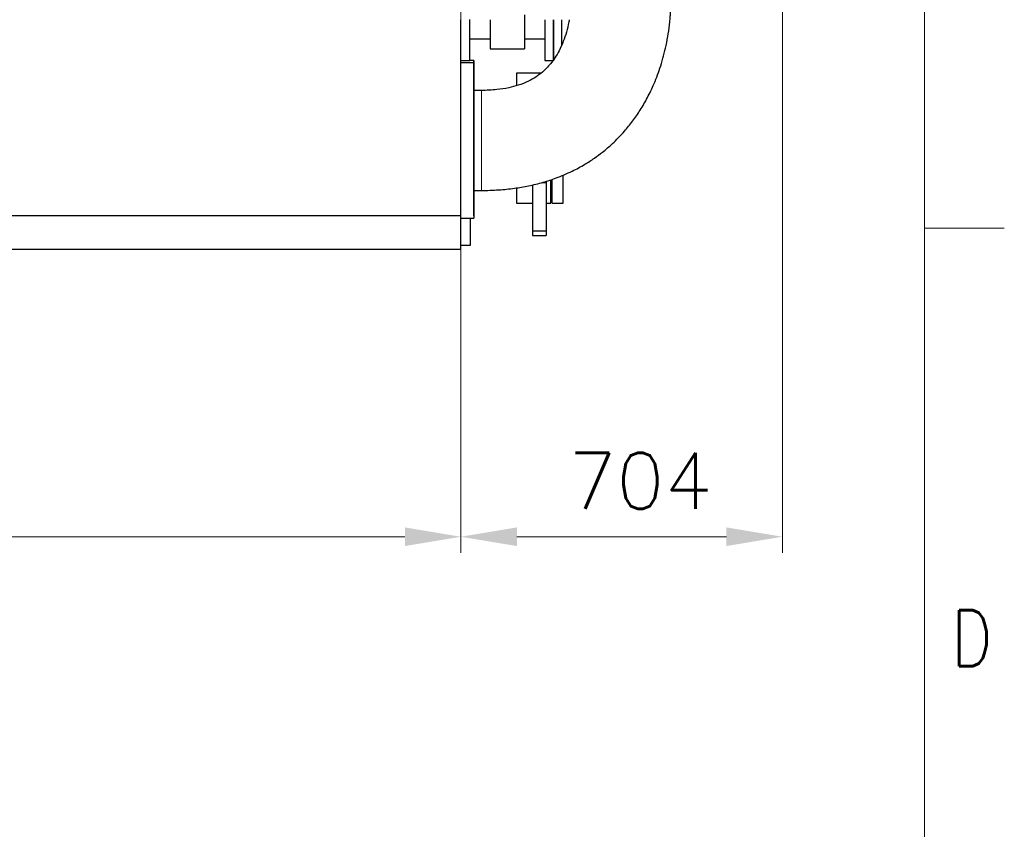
# Model space of a CAD drawing. Header units: inches. Extents: x 0 to 20790, y -12 to 14700.
# Tile 178 of 184: x 18634 to 20790, y 7783 to 9557. Entities that reach past the tile are written whole.
import ezdxf

# ---------------------------------------------------------------- set-up
doc = ezdxf.new("R2010")
doc.units = ezdxf.units.IN
for name, color, linetype, true_color in [('1', 7, 'Continuous', 0xffffff), ('210', 7, 'Continuous', 0xffffff), ('254', 7, 'Continuous', 0xffffff)]:
    doc.layers.add(name, color=color, linetype=linetype, true_color=true_color)
doc.styles.add('latin_extended', font='simplex.shx')
doc.dimstyles.get("Standard").update_dxf_attribs({"dimtxt": 0.18, "dimasz": 0.18, "dimexe": 0.18, "dimexo": 0.0625, "dimgap": 0.09, "dimtad": 0, "dimtih": 1, "dimtoh": 1, "dimdec": 4, "dimzin": 0, "dimdsep": 46, "dimtxsty": 'Standard', "dimcen": 0.09, "dimadec": 0, "dimazin": 0, "dimtfac": 1, "dimtdec": 4, "dimtofl": 0, "dimtmove": 0, "dimatfit": 3, "dimfxl": 1, "dimtolj": 1, "dimtzin": 0, "dimarcsym": 0})

# ---------------------------------------------------------------- blocks, each defined once
blk = doc.blocks.new('_U0')
at = {"layer": '254', "color": 3, "linetype": 'Continuous', "lineweight": 13, "transparency": 16777216}
for p, q in [((14460, 9803.1), (14460, 8389.1)), ((19600, 9797.1), (19600, 8389.1)), ((14582.5, 8424.1), (19477.5, 8424.1))]:
    blk.add_line(p, q, dxfattribs=at)
at = {"layer": '254', "color": 3, "transparency": 16777216}
for points in [[(14582.5, 8444.5), (14582.5, 8403.7), (14460, 8424.1)], [(19477.5, 8403.7), (19477.5, 8444.5), (19600, 8424.1)]]:
    blk.add_solid(points, dxfattribs=at)
at = {"layer": 'Defpoints', "color": 0, "transparency": 16777216}
for p in [(14460, 9838.1), (19600, 9832.1), (19600, 8424.1)]:
    blk.add_point(p, dxfattribs=at)
at = {"layer": '254', "color": 2, "lineweight": 13, "transparency": 16777216, "insert": (16825.8, 8607.9), "char_height": 122.5, "attachment_point": 1, "style": 'latin_extended'}
blk.add_mtext('\\A1;5140', dxfattribs=at)
blk = doc.blocks.new('_U16')
at = {"layer": '254', "color": 3, "linetype": 'Continuous', "lineweight": 13, "transparency": 16777216}
for p, q in [((20304, 10084.5), (20304, 8389.1)), ((19600, 9922.1), (19600, 8389.1)), ((19722.5, 8424.1), (20181.5, 8424.1))]:
    blk.add_line(p, q, dxfattribs=at)
at = {"layer": '254', "color": 3, "transparency": 16777216}
for points in [[(19722.5, 8444.5), (19722.5, 8403.7), (19600, 8424.1)], [(20181.5, 8403.7), (20181.5, 8444.5), (20304, 8424.1)]]:
    blk.add_solid(points, dxfattribs=at)
at = {"layer": 'Defpoints', "color": 0, "transparency": 16777216}
for p in [(20304, 10119.5), (19600, 9957.1), (20304, 8424.1)]:
    blk.add_point(p, dxfattribs=at)
at = {"layer": '254', "color": 2, "lineweight": 13, "transparency": 16777216, "insert": (19835.5, 8607.9), "char_height": 122.5, "attachment_point": 1, "style": 'latin_extended'}
blk.add_mtext('\\A1;704', dxfattribs=at)

msp = doc.modelspace()

# ---------------------------------------------------------------- linework, layer by layer
at = {"layer": '1', "color": 2, "linetype": 'Continuous', "lineweight": 25}
for p, q in [((19599.997, 9127.562), (19599.997, 9556.628)), ((19619.497, 9542.13), (19619.497, 9557.137)), ((19663.997, 9556.628), (19663.997, 9493.13)), ((19738.997, 9567.129), (19738.997, 9493.13)), ((19783.497, 9556.632), (19783.497, 9542.13)), ((19802.997, 9556.632), (19802.997, 9542.13)), ((19802.997, 9467.13), (19802.997, 9556.624)), ((19820.997, 9501.298), (19820.997, 9556.624)), ((19619.497, 9467.13), (19619.497, 9542.13)), ((19783.497, 9542.13), (19783.497, 9467.13)), ((19802.997, 9542.13), (19802.997, 9467.13)), ((19619.497, 9514.63), (19663.997, 9514.63)), ((19738.997, 9514.63), (19783.497, 9514.63)), ((19663.997, 9493.13), (19738.997, 9493.13)), ((19599.997, 9467.13), (19619.497, 9467.13)), ((19627.997, 9467.13), (19619.497, 9467.13)), ((19627.997, 9467.13), (19619.497, 9467.13)), ((19627.997, 9467.13), (19627.997, 9127.13)), ((19627.997, 9297.13), (19627.997, 9467.13)), ((19783.497, 9467.13), (19802.997, 9467.13)), ((19627.997, 9462.212), (19599.997, 9462.212)), ((19627.997, 9462.212), (19627.997, 9122.212)), ((19775.484, 9439.63), (19721.997, 9439.63)), ((19721.997, 9439.63), (19721.997, 9412.841)), ((19627.997, 9127.13), (19627.997, 9297.13)), ((19823.997, 9154.631), (19823.997, 9216.237)), ((19721.997, 9188.238), (19721.997, 9154.63)), ((19756.997, 9194.921), (19756.997, 9093.829)), ((19778.241, 9200.162), (19786.997, 9200.162)), ((19786.997, 9202.857), (19786.997, 9200.162)), ((19786.997, 9200.162), (19786.997, 9093.829)), ((19796.997, 9154.63), (19796.997, 9206.06)), ((19799.997, 9154.631), (19799.997, 9206.169)), ((19721.997, 9154.63), (19756.998, 9154.63)), ((19786.996, 9154.63), (19796.997, 9154.63)), ((19799.997, 9154.631), (19823.997, 9154.631)), ((14419.997, 9127.562), (19599.997, 9127.562)), ((19599.997, 9054.13), (19599.997, 9127.562)), ((19599.997, 9122.212), (19627.997, 9122.212)), ((19619.997, 9122.214), (19619.997, 9062.13)), ((19756.997, 9093.829), (19756.997, 9083.821)), ((19756.997, 9093.829), (19786.997, 9093.829)), ((19756.997, 9083.821), (19786.997, 9083.821)), ((19786.997, 9093.829), (19786.997, 9083.821)), ((19619.997, 9062.13), (19599.997, 9062.13)), ((14419.997, 9054.13), (19599.997, 9054.13))]:
    msp.add_line(p, q, dxfattribs=at)
for points, knots in [([(19645.007, 9182.663), (19657.697, 9182.636), (19681.834, 9183.459), (19716.307, 9186.935), (19748.876, 9192.496), (19779.381, 9199.99), (19811.486, 9210.494), (19842.047, 9223.485), (19869.884, 9238.519), (19891.878, 9252.707), (19908.341, 9264.913), (19921.484, 9275.744), (19933.031, 9286.076), (19945.469, 9298.247), (19960.236, 9314.28), (19976.509, 9334.448), (19993.336, 9358.919), (20009.246, 9386.475), (20024.545, 9418.702), (20038.675, 9456.761), (20050.673, 9501.905), (20056.371, 9537.737), (20058.48, 9561.548), (20059.086, 9570.826), (20059.457, 9579.734), (20059.541, 9585.547), (20059.546, 9588.394)], [0, 0, 0, 0, 0.05800432, 0.11064875, 0.15847694, 0.20924766, 0.2544835, 0.31337134, 0.36160703, 0.4000087, 0.43400577, 0.45619791, 0.47861425, 0.50550338, 0.53654234, 0.57927831, 0.62533197, 0.67411774, 0.72688329, 0.79098463, 0.86298733, 0.94413943, 0.95904291, 0.9733414, 0.98696356, 1, 1, 1, 1]), ([(19837.257, 9556.599), (19836.984, 9555.012), (19835.309, 9545.808), (19831.508, 9529.842), (19824.404, 9508.641), (19815.935, 9489.781), (19806.422, 9473.524), (19797.151, 9460.847), (19788.006, 9450.55), (19777.408, 9440.595), (19764.273, 9430.728), (19746.588, 9420.737), (19726.711, 9412.856), (19703.413, 9406.752), (19676.454, 9402.704), (19656.344, 9401.664), (19645, 9401.761)], [0, 0, 0, 0, 0.0179223, 0.10413678, 0.18285695, 0.26768974, 0.33659156, 0.39515402, 0.44379736, 0.49063166, 0.55657799, 0.62282791, 0.71012024, 0.78543327, 0.87997941, 1, 1, 1, 1]), ([(19645, 9401.761), (19643.574, 9401.761), (19640.723, 9401.761), (19635.021, 9401.761), (19630.746, 9401.761), (19627.895, 9401.761)], [0, 0, 0, 0, 0.25011138, 0.50008043, 1, 1, 1, 1]), ([(19627.895, 9182.663), (19630.746, 9182.663), (19634.546, 9182.663), (19639.296, 9182.663), (19642.149, 9182.663), (19644.053, 9182.663), (19645.007, 9182.663)], [0, 0, 0, 0, 0.49972687, 0.66622532, 0.83276518, 1, 1, 1, 1])]:
    msp.add_open_spline(points, degree=3, knots=knots, dxfattribs=at)
at = {"layer": '1', "color": 110, "linetype": 'Continuous', "lineweight": 13}
msp.add_rational_spline([(19645, 9401.761), (19645, 9401.749), (19645, 9401.667), (19645, 9401.516), (19645, 9397.754), (19645, 9373.758), (19645.002, 9320.748), (19645.003, 9282.179)], [1.0154846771, 1.01601190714, 1.0163989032, 1.01661171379, 1.01661171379, 0.958470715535, 1.01661171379, 1.01661171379], degree=4, knots=[0, 0, 0, 0, 0, 0.05704856, 0.05704856, 0.05704856, 1, 1, 1, 1, 1], dxfattribs=at)
msp.add_rational_spline([(19645.003, 9282.179), (19645.004, 9245.958), (19645.006, 9200.447), (19645.007, 9182.507), (19645.007, 9182.663)], [1.01661171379, 1.01661171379, 0.96533392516, 1.00724710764, 1.01547157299], degree=4, dxfattribs=at)
at = {"layer": '210', "color": 7, "linetype": 'Continuous', "lineweight": 18}
for p, q in [((20615, 175), (20615, 14525)), ((20790, 9100), (20615, 9100))]:
    msp.add_line(p, q, dxfattribs=at)

# ---------------------------------------------------------------- texts
at = {"layer": '210', "color": 211, "linetype": 'Continuous', "lineweight": 18, "insert": (20673.721, 8140.689), "char_height": 122.5, "attachment_point": 7, "line_spacing_factor": 0.963855, "style": 'latin_extended'}
msp.add_mtext('\\W0.8203;D', dxfattribs=at)

# ---------------------------------------------------------------- dimensions: what is measured, and where the dimension line sits
at = {"layer": '254', "color": 2, "linetype": 'Continuous', "lineweight": 13}
for base, p1, p2, picture, middle in [((20303.997, 8424.13), (19599.997, 9957.13), (20303.997, 10119.544), '_U16', (19995.942, 8424.13)), ((19599.997, 8424.13), (14459.997, 9838.13), (19599.997, 9832.13), '_U0', (17029.997, 8424.13))]:
    dim = msp.add_linear_dim(base=base, p1=p1, p2=p2, dimstyle='Standard', override={"dimscale": 35, "dimtxt": 3.5, "dimasz": 3.5, "dimexe": 1, "dimexo": 1, "dimgap": 1.75, "dimtad": 1, "dimtih": 1, "dimtoh": 0, "dimdec": 2, "dimlfac": 1, "dimzin": 8, "dimdsep": 46, "dimlunit": 2, "dimtxsty": 'latin_extended', "dimsah": 1, "dimse1": 0, "dimse2": 0, "dimsd1": 0, "dimsd2": 0, "dimclrd": 3, "dimclre": 3, "dimclrt": 2, "dimtol": 0, "dimtm": -0.1, "dimtfac": 0.714286, "dimtdec": 3, "dimtofl": 1, "dimtmove": 0, "dimtzin": 8, "dimlwd": 13, "dimlwe": 13}, dxfattribs=at)
    dim.commit()
    dim.dimension.update_dxf_attribs({"geometry": picture, "text_midpoint": middle, "dimtype": 160})

doc.saveas('drawing.dxf')
